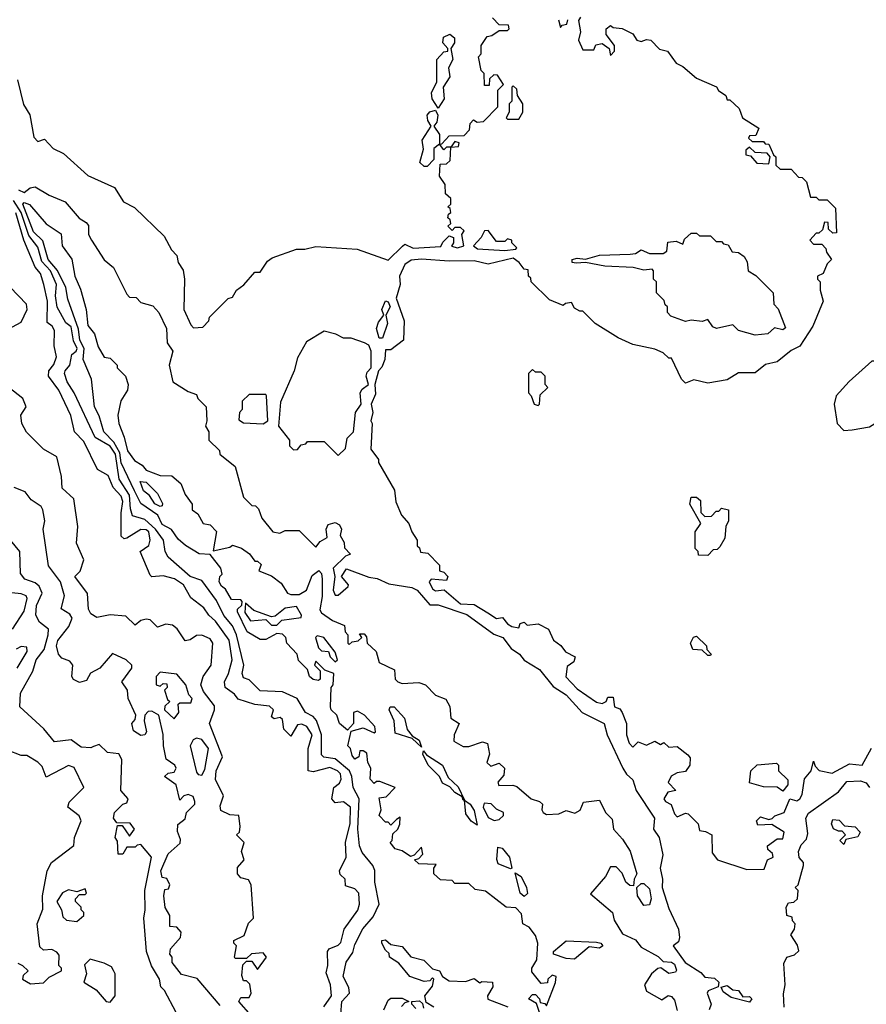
# Model space of a CAD drawing. Extents: x 2668140 to 2765664, y 823621 to 955240.
# Tile 193 of 256: x 2677489 to 2680535, y 901535 to 905078. Entities that reach past the tile are written whole.
import ezdxf

# ---------------------------------------------------------------- set-up
doc = ezdxf.new("R2010")
doc.units = 0

msp = doc.modelspace()

# ---------------------------------------------------------------- linework, layer by layer
at = {"layer": '0CON02XD'}
for points in [[(2679507.5, 905087.5), (2679500, 905075), (2679507.5, 905035), (2679500, 905005), (2679515, 904970), (2679555, 904970), (2679561.7, 904988.3), (2679585, 904992.5), (2679610, 904975), (2679615, 904950), (2679630, 904965), (2679630, 904985), (2679600, 905025), (2679600, 905045), (2679615, 905057.5), (2679625, 905050), (2679657, 905047), (2679695, 905027.5), (2679710, 905005), (2679725, 905000), (2679745, 905007.5), (2679760, 905005), (2679791.7, 904971.7), (2679820, 904965), (2679851.7, 904921.7), (2679875, 904910), (2679925, 904867.5), (2679996.4, 904836.4), (2680003.6, 904823.6), (2680030, 904805), (2680035, 904790), (2680045, 904790), (2680078.3, 904758.3), (2680090, 904725), (2680148.3, 904688.3), (2680138.3, 904661.7), (2680115, 904660), (2680111.7, 904651.7), (2680125, 904640), (2680165, 904640), (2680171.7, 904631.7), (2680185, 904630), (2680201.7, 904591.7), (2680210, 904585), (2680210, 904555), (2680225, 904540), (2680265, 904540), (2680291.7, 904511.7), (2680305, 904510), (2680320, 904495), (2680335, 904440), (2680355, 904440), (2680365, 904430), (2680395, 904430), (2680425, 904400), (2680428.3, 904311.7), (2680415, 904310), (2680400, 904325), (2680398.3, 904348.3), (2680385, 904350), (2680378.3, 904321.7), (2680365, 904310), (2680355, 904310), (2680332.5, 904285), (2680345, 904270), (2680375, 904270), (2680390, 904255), (2680391.7, 904241.7), (2680410, 904215), (2680395, 904200), (2680380, 904165), (2680360, 904155), (2680360, 904145), (2680370, 904135), (2680370, 904105), (2680380, 904065), (2680342.5, 903975), (2680296.1, 903903.9), (2680265, 903887.5), (2680215, 903847.5), (2680173, 903837), (2680135, 903807.5), (2680075, 903807.5), (2680035, 903782.5), (2679965, 903770), (2679915, 903782.5), (2679885, 903770), (2679870, 903785), (2679835, 903860), (2679825, 903860), (2679805, 903880), (2679775, 903892.5), (2679695, 903910), (2679643, 903933), (2679560, 903985), (2679515, 904030), (2679505, 904030), (2679485, 904040), (2679475, 904060), (2679453, 904057), (2679445, 904050), (2679395, 904070), (2679330, 904135), (2679328.3, 904148.3), (2679320, 904155), (2679318.3, 904178.3), (2679305, 904180), (2679286.7, 904205), (2679265, 904220), (2679175, 904198), (2679125, 904210), (2679035, 904209.2), (2678935, 904216.9), (2678897.4, 904212.6), (2678875, 904197.5), (2678855.8, 904155), (2678858, 904125), (2678843.9, 904076.1), (2678872.5, 903995), (2678870, 903925), (2678825, 903890), (2678805, 903890), (2678803.3, 903855), (2678792.5, 903827.5), (2678780, 903815), (2678767.5, 903765), (2678769.3, 903730.7), (2678753.8, 903695), (2678760, 903665), (2678752.5, 903635), (2678757.5, 903625), (2678753, 903533), (2678780, 903495), (2678780, 903485), (2678837.5, 903385), (2678843, 903343), (2678862.5, 903295), (2678890, 903265), (2678900, 903235), (2678920, 903205), (2678920, 903185), (2678928.3, 903178.3), (2678931.7, 903161.7), (2678958.3, 903158.3), (2679000, 903115), (2679000, 903095), (2679015, 903090), (2679030, 903075), (2679025, 903060), (2678970, 903065), (2678962.5, 903055), (2678975, 903030), (2678985, 903023.3), (2679017, 903027), (2679075, 902976.7), (2679125, 902973.3), (2679173.6, 902943.6), (2679205, 902923.3), (2679227, 902927), (2679244.1, 902904.1), (2679260, 902895), (2679285, 902890), (2679290, 902905), (2679305, 902910), (2679315, 902900), (2679355, 902903.8), (2679392.5, 902885), (2679410, 902845), (2679436.4, 902826.4), (2679453.6, 902803.6), (2679487.5, 902785), (2679483, 902767), (2679459.3, 902750.7), (2679453.9, 902713.9), (2679495, 902670), (2679565, 902622.5), (2679585, 902617.5), (2679600, 902625), (2679605, 902640), (2679625, 902640), (2679630, 902605), (2679648.3, 902598.3), (2679657.5, 902585), (2679672.5, 902545), (2679672.5, 902505), (2679682.5, 902475), (2679695, 902460), (2679715, 902480), (2679745, 902467.5), (2679775, 902482.5), (2679795, 902470), (2679807, 902477), (2679825, 902460), (2679855, 902462.5), (2679893, 902433), (2679901.7, 902421.7), (2679900, 902395), (2679885, 902372.5), (2679855, 902367.5), (2679833.6, 902356.4), (2679823, 902333), (2679850, 902305), (2679821.7, 902298.3), (2679807.5, 902275), (2679812.5, 902265), (2679833.8, 902253.8), (2679845, 902220), (2679855, 902210), (2679885, 902222.5), (2679895, 902220), (2679930, 902185), (2679935, 902160), (2679957, 902157), (2679980, 902145), (2679980.7, 902080.7), (2680000, 902055), (2680105, 902020), (2680168.3, 902021.7), (2680180, 902055), (2680200, 902065), (2680198.3, 902078.3), (2680181.7, 902091.7), (2680180, 902105), (2680215, 902130), (2680235, 902130), (2680240, 902155), (2680195, 902182.5), (2680145, 902180), (2680140, 902195), (2680155, 902210), (2680185, 902200), (2680196.7, 902203.3), (2680206.7, 902213.3), (2680240, 902225), (2680260, 902275), (2680285, 902267.5), (2680296.7, 902275), (2680305, 902290), (2680313.6, 902346.4), (2680337.5, 902375), (2680345, 902410), (2680351.7, 902391.7), (2680366.4, 902376.4), (2680413, 902367), (2680475, 902400), (2680520, 902395), (2680553.6, 902456.4)], [(2678866.8, 904263.2), (2678875, 904270), (2678905, 904256.7), (2679005, 904262.5), (2679011.7, 904278.3), (2679035, 904300), (2679050, 904295), (2679050, 904275), (2679043, 904263), (2679065, 904257.5), (2679087.5, 904265), (2679080, 904305), (2679088.3, 904318.3), (2679075, 904330), (2679055, 904330), (2679045, 904320), (2679030, 904335), (2679040, 904345), (2679038.3, 904358.3), (2679030, 904365), (2679031.7, 904378.3), (2679040, 904385), (2679038.3, 904398.3), (2679030, 904405), (2679040, 904415), (2679040, 904435), (2679021.7, 904451.7), (2679020, 904485), (2679000, 904515), (2679001.7, 904558.3), (2679025, 904560), (2679038.3, 904571.7), (2679040, 904620), (2679068.3, 904621.7), (2679070, 904635), (2679055, 904640), (2679040, 904620), (2679025, 904620), (2679015, 904610), (2679000, 904630), (2679008.3, 904631.7), (2679035, 904660), (2679088.3, 904661.7), (2679108.3, 904681.7), (2679110, 904705), (2679121.7, 904718.3), (2679135, 904710), (2679158.3, 904711.7), (2679210, 904765), (2679210, 904825), (2679230, 904845), (2679208.3, 904878.3), (2679195, 904880), (2679180, 904865), (2679178.3, 904841.7), (2679161.7, 904841.7), (2679160, 904885), (2679150, 904895), (2679140, 904945), (2679150, 904955), (2679150, 904985), (2679171.7, 905018.3), (2679188.3, 905021.7), (2679215, 905040), (2679245, 905040), (2679250, 905045), (2679248.3, 905058.3), (2679215, 905060), (2679190, 905085)], [(2679428.3, 905078.3), (2679435, 905050), (2679441.7, 905058.3), (2679458.3, 905061.7), (2679461.7, 905078.3)], [(2678995, 904760), (2678973.1, 904793.1), (2678970.8, 904815), (2678990, 904855), (2678990, 904935), (2679015, 904962.5), (2679030, 904965), (2679030, 904975), (2679011.2, 904995), (2679013.8, 905015), (2679036.7, 905026.7), (2679053.6, 905013.6), (2679053.3, 904995), (2679040, 904975), (2679047.5, 904935), (2679032.5, 904905), (2679037, 904873), (2679012.5, 904835), (2679017, 904793), (2678995, 904760)], [(2677481.7, 904861.7), (2677503, 904773), (2677526.4, 904736.4), (2677540, 904655), (2677555, 904640), (2677578.3, 904648.3), (2677610, 904615), (2677646.4, 904596.4), (2677735, 904517.5), (2677830, 904475), (2677862.3, 904422.3), (2677903, 904403), (2678009.3, 904299.3), (2678035, 904250), (2678055, 904230), (2678060, 904205), (2678077, 904177), (2678082.5, 904145), (2678080, 904035), (2678105, 903980), (2678115, 903970), (2678148.3, 903971.7), (2678170, 903995), (2678171.7, 904008.3), (2678240, 904075), (2678255, 904080), (2678270, 904105), (2678296.4, 904123.6), (2678335, 904170), (2678355, 904170), (2678380.7, 904209.3), (2678398.3, 904221.7), (2678485, 904252.5), (2678515, 904252.5), (2678555, 904262.5), (2678703, 904253), (2678815, 904212.5), (2678866.8, 904263.2)], [(2679285, 904720), (2679300, 904745), (2679300, 904775), (2679280, 904805), (2679278.3, 904828.3), (2679265, 904840), (2679260, 904835), (2679260, 904785), (2679250, 904775), (2679250, 904745), (2679240, 904725), (2679245, 904720), (2679285, 904720)], [(2678955, 904550), (2678945, 904550), (2678928.8, 904565), (2678942.3, 904612.3), (2678937.5, 904645), (2678970, 904695), (2678957.5, 904715), (2678955.8, 904735), (2678965, 904746.2), (2678985, 904752.5), (2678993.8, 904735), (2678990, 904710), (2678980, 904695), (2679000, 904665), (2679000, 904630), (2678980, 904615), (2678980, 904575), (2678955, 904550)], [(2680185, 904560), (2680190, 904585), (2680178.3, 904598.3), (2680135, 904600), (2680115, 904620), (2680101.7, 904608.3), (2680101.7, 904591.7), (2680118.3, 904588.3), (2680141.7, 904561.7), (2680185, 904560)], [(2677485, 904466), (2677505, 904456.7), (2677526.7, 904473.3), (2677545, 904476.7), (2677595, 904446.7), (2677653, 904423), (2677703.6, 904363.6), (2677728.3, 904348.3), (2677737.5, 904337.5), (2677737.5, 904305), (2677747.5, 904285), (2677793.6, 904213.6), (2677827, 904187), (2677875, 904090), (2677885, 904080), (2677908.3, 904078.3), (2677925, 904060), (2677968.3, 904048.3), (2677990, 904025), (2678017, 903967), (2678020, 903915), (2678040, 903885), (2678027.5, 903835), (2678040, 903775), (2678095, 903740), (2678125, 903730), (2678130, 903715), (2678160, 903685), (2678162.5, 903635), (2678157.5, 903615), (2678170, 903595), (2678170, 903565), (2678208.3, 903528.3), (2678210, 903515), (2678265, 903470), (2678295, 903360), (2678325, 903330), (2678338.3, 903328.3), (2678348.3, 903318.3), (2678360, 903285), (2678400, 903235), (2678425, 903230), (2678445, 903240), (2678495, 903240), (2678555, 903180), (2678570, 903200), (2678596.2, 903215), (2678591.9, 903245), (2678598.9, 903261.1), (2678625, 903268.8), (2678640, 903260), (2678647.5, 903245), (2678642.5, 903222.5), (2678657, 903197), (2678658.3, 903178.3), (2678680, 903155), (2678661.7, 903148.3), (2678616.7, 903105), (2678623.8, 903075), (2678616.7, 903025), (2678625, 903007.5), (2678635, 903007.5), (2678671.7, 903038.3), (2678672.5, 903045), (2678646.7, 903075), (2678665, 903102.5), (2678745, 903072.5), (2678775, 903067.5), (2678817.7, 903047.7), (2678900, 903035), (2678920, 903025), (2678965, 902972.5), (2678995, 902972.5), (2679098.3, 902938.3), (2679195, 902866.7), (2679227.5, 902855), (2679257.5, 902815), (2679287.5, 902795), (2679303.9, 902773.9), (2679359.7, 902739.7), (2679408.8, 902678.8), (2679455, 902648.8), (2679513.3, 902585), (2679592.5, 902545), (2679603.3, 902505), (2679660, 902385), (2679672.7, 902362.7), (2679695, 902342.5), (2679707.5, 902305), (2679773.3, 902205), (2679770, 902165), (2679790, 902135), (2679803, 902073), (2679793.3, 902025), (2679802.5, 901985), (2679801.2, 901955), (2679825, 901880), (2679860, 901805), (2679863.3, 901775), (2679860, 901760), (2679840, 901745), (2679883.3, 901685), (2679940, 901650), (2679955, 901633.1), (2679989.1, 901629.1), (2680004.4, 901615), (2680002.1, 901597.9), (2679966.7, 901583.3), (2679963.3, 901575), (2679977.5, 901535), (2679970, 901515)], [(2678645, 901500), (2678648.8, 901545), (2678676.2, 901575), (2678673.3, 901595), (2678653.8, 901635), (2678663.6, 901686.4), (2678688, 901722), (2678695, 901750), (2678723.9, 901806.1), (2678760.7, 901849.3), (2678783.3, 901895), (2678766.7, 901975), (2678767, 902017), (2678760, 902035), (2678721.7, 902081.7), (2678712.5, 902105), (2678706, 902165), (2678711.2, 902275), (2678688.8, 902315), (2678684.2, 902355), (2678675.6, 902375.6), (2678625, 902418.8), (2678584, 902424), (2678575, 902432.5), (2678575.8, 902505), (2678556.9, 902556.9), (2678545, 902571.2), (2678517.5, 902585), (2678487.5, 902635), (2678435, 902660), (2678355, 902663.3), (2678315, 902702.5), (2678295, 902710), (2678290, 902725), (2678296.2, 902755), (2678270, 902865), (2678255, 902896.7), (2678224.3, 902934.3), (2678197.8, 902987.8), (2678145, 903060), (2678102.5, 903075), (2678024.1, 903144.1), (2678013.3, 903165), (2678006.7, 903205), (2677977.5, 903245), (2677939.7, 903279.7), (2677895, 903292.5), (2677887.7, 903317.7), (2677885, 903366.7), (2677847.5, 903425), (2677833.8, 903515), (2677815, 903543.1), (2677761.2, 903575), (2677685.9, 903735.9), (2677660, 903775), (2677650, 903805), (2677652.5, 903815), (2677670, 903835), (2677676.4, 903873.6), (2677692.5, 903885), (2677695.7, 903895), (2677682.9, 903922.9), (2677675, 903972.5), (2677655, 903987.5), (2677624.3, 904044.3), (2677618, 904085), (2677622, 904125), (2677600, 904175), (2677568.7, 904208.7), (2677555, 904260), (2677522.3, 904302.3), (2677494.5, 904385), (2677467.6, 904427.6)], [(2679360, 901505), (2679348.3, 901538.3), (2679320, 901555), (2679335, 901570), (2679345, 901570), (2679360, 901555), (2679361.7, 901541.7), (2679378.3, 901538.3), (2679385, 901530), (2679417, 901613), (2679420, 901635), (2679405, 901640), (2679390, 901625), (2679388.3, 901611.7), (2679365, 901610), (2679331.7, 901651.7), (2679332.5, 901665), (2679350, 901695), (2679353.8, 901755), (2679345, 901782.5), (2679323, 901813), (2679300, 901825), (2679295, 901860), (2679275, 901882.5), (2679240, 901885), (2679165, 901942.5), (2679128.3, 901948.3), (2679105, 901970), (2679055, 901970), (2679045, 901980), (2679003, 901983), (2678980, 902005), (2678980, 902025), (2678988.3, 902038.3), (2678925, 902040), (2678910, 902055), (2678925, 902060), (2678940, 902075), (2678935, 902100), (2678908.3, 902071.7), (2678895, 902067.5), (2678865, 902087.5), (2678840, 902095), (2678822.5, 902117.5), (2678830, 902125), (2678831.7, 902148.3), (2678850, 902165), (2678857, 902183), (2678858.3, 902208.3), (2678845, 902200), (2678825, 902180), (2678815, 902190), (2678805, 902190), (2678782.5, 902215), (2678790, 902235), (2678782.5, 902277.5), (2678808.3, 902281.7), (2678840, 902315), (2678785, 902336.7), (2678773, 902337), (2678765, 902330), (2678750, 902345), (2678752.5, 902385), (2678742.5, 902405), (2678738.3, 902438.3), (2678725, 902447.5), (2678713, 902447), (2678710, 902425), (2678695, 902417.5), (2678685, 902430), (2678680, 902455), (2678670, 902465), (2678681.7, 902518.3), (2678725, 902530), (2678765, 902512.5), (2678770, 902515), (2678767.5, 902535), (2678730, 902575), (2678705, 902590), (2678690, 902585), (2678690, 902545), (2678668.3, 902521.7), (2678640, 902545), (2678630, 902575), (2678610, 902595), (2678607.5, 902605), (2678610, 902675), (2678617.5, 902685), (2678620, 902725), (2678587, 902737), (2678555, 902770), (2678550, 902755), (2678570, 902735), (2678570, 902705), (2678565, 902700), (2678545, 902703.3), (2678532.5, 902715), (2678525, 902740), (2678492.5, 902772.5), (2678487.5, 902795), (2678450, 902835), (2678447.5, 902855), (2678435, 902867.5), (2678415, 902870), (2678375, 902847.5), (2678355, 902847.5), (2678307.5, 902875), (2678273, 902947), (2678272.5, 902957.5), (2678288.3, 902971.7), (2678290, 902985), (2678285, 902990), (2678251.7, 902991.7), (2678229.3, 903029.3), (2678215, 903040), (2678207.5, 903055), (2678210, 903075), (2678217.5, 903082.5), (2678213.3, 903105), (2678175, 903153.3), (2678135, 903155.6), (2678085.8, 903185.8), (2678059.4, 903209.4), (2678035, 903244.2), (2678002.2, 903262.2), (2677986.7, 903295), (2677925, 903336.7), (2677902.7, 903382.7), (2677855, 903483.8), (2677849.8, 903519.8), (2677827.7, 903557.7), (2677792, 903595), (2677775, 903652.5), (2677758, 903685), (2677748, 903785), (2677718, 903855), (2677721.1, 903895), (2677705.6, 903925), (2677701.5, 903965), (2677663, 904073), (2677655.6, 904115), (2677625.4, 904175.4), (2677591.9, 904215), (2677572.4, 904282.4), (2677539.4, 904315), (2677501.2, 904415), (2677505, 904420), (2677525, 904413.3), (2677585, 904343.3), (2677638.3, 904308.3), (2677642.5, 904265), (2677677, 904217), (2677688, 904155), (2677708.3, 904108.3), (2677728.1, 904035), (2677735, 903977.5), (2677758.3, 903948.3), (2677771.2, 903901.2), (2677793.3, 903863.3), (2677815, 903860), (2677840, 903835), (2677840, 903825), (2677870, 903795), (2677880, 903765), (2677877.5, 903745), (2677853, 903707), (2677842, 903655), (2677846, 903625), (2677865.8, 903575.8), (2677876.9, 903526.9), (2677902.4, 903492.4), (2677930, 903475), (2677945, 903457.5), (2677995, 903437.5), (2678037, 903437), (2678069.3, 903409.3), (2678085, 903370), (2678110, 903335), (2678110, 903315), (2678130, 903300), (2678150, 903265), (2678175, 903260), (2678197, 903237), (2678185, 903167.5), (2678245, 903180), (2678255, 903187.5), (2678287, 903177), (2678316.7, 903156.7), (2678335, 903130), (2678345, 903130), (2678358.3, 903118.3), (2678350, 903095), (2678395, 903076.7), (2678430, 903050), (2678452.5, 903015), (2678465, 903010), (2678495, 903009.2), (2678521.2, 903025), (2678541.7, 903078.3), (2678566, 903096), (2678575.8, 903085.8), (2678578, 903065), (2678577.3, 903002.7), (2678568.8, 902955), (2678575, 902943.8), (2678615, 902916.7), (2678658.3, 902898.3), (2678660, 902875), (2678670, 902865), (2678670, 902835), (2678675, 902830), (2678685, 902840), (2678707, 902843), (2678720, 902855), (2678711.7, 902868.3), (2678728.3, 902868.3), (2678737, 902857), (2678740, 902835), (2678772.5, 902805), (2678782.5, 902765), (2678838.3, 902738.3), (2678840, 902705), (2678850, 902695), (2678865, 902690), (2678925, 902692.5), (2678950, 902685), (2678985, 902647.5), (2679023, 902633), (2679036.7, 902606.7), (2679040, 902565), (2679070, 902545), (2679052.5, 902505), (2679051.7, 902481.7), (2679085, 902462.5), (2679105, 902462.5), (2679155, 902480), (2679173, 902473), (2679180, 902435), (2679170, 902405), (2679185, 902392.5), (2679215, 902402.5), (2679233.3, 902385), (2679230.7, 902359.3), (2679210, 902335), (2679213, 902323), (2679263.6, 902323.6), (2679278.3, 902318.3), (2679330, 902275), (2679360, 902265), (2679370, 902255), (2679367.5, 902235), (2679372.5, 902225), (2679385, 902217.5), (2679429.3, 902220.7), (2679455, 902232.5), (2679487, 902223), (2679506.1, 902233.9), (2679517.5, 902262.5), (2679575, 902270), (2679596.7, 902225), (2679620.7, 902200.7), (2679626.2, 902165), (2679658.8, 902128.8), (2679686.1, 902086.1), (2679710, 902005), (2679700, 901985), (2679698.3, 901961.7), (2679685, 901962.5), (2679670, 901975), (2679657, 902007), (2679635, 902030), (2679615, 902030), (2679597.5, 901995), (2679543, 901933), (2679622.5, 901865), (2679628.3, 901838.3), (2679658.3, 901788.3), (2679705, 901766.7), (2679725, 901741.2), (2679786.6, 901706.6), (2679805, 901688.8), (2679835, 901687.1), (2679845, 901680), (2679852.5, 901657.5), (2679849.3, 901650.7), (2679825, 901645.8), (2679796.2, 901666.2), (2679785, 901663.3), (2679762.5, 901645), (2679737.5, 901605), (2679745, 901582.5), (2679799.3, 901550.7), (2679823, 901567), (2679835, 901562.5), (2679845, 901550), (2679855, 901512.5)], [(2678583.9, 901526.1), (2678611.2, 901565), (2678608, 901605), (2678591.7, 901648.3), (2678597.5, 901675), (2678596.7, 901725), (2678602.5, 901735), (2678635, 901747.5), (2678645, 901757.5), (2678656.7, 901805), (2678706.1, 901873.9), (2678712.5, 901895), (2678710, 901935), (2678695, 901950), (2678661.7, 901961.7), (2678660, 901985), (2678642.5, 902002.5), (2678640, 902015), (2678664.2, 902065), (2678661.2, 902118.8), (2678678.6, 902185), (2678680, 902245), (2678655, 902263.3), (2678625, 902260), (2678612.5, 902275), (2678620, 902315), (2678639.5, 902330.5), (2678646.2, 902345), (2678643.3, 902365), (2678633.3, 902375), (2678605, 902387.5), (2678545, 902371.2), (2678527.5, 902375), (2678526.7, 902455), (2678541.2, 902505), (2678522.5, 902535), (2678505, 902543.3), (2678489.3, 902540.7), (2678465, 902500), (2678440, 902525), (2678435, 902560), (2678427, 902567), (2678405, 902562.5), (2678395, 902570), (2678402.5, 902595), (2678388.3, 902608.3), (2678335, 902614), (2678275, 902633.3), (2678261.7, 902651.7), (2678228.8, 902675), (2678226.2, 902695), (2678241.2, 902725), (2678254, 902775), (2678242.5, 902845), (2678194.3, 902914.3), (2678170, 902935), (2678151.7, 902961.7), (2678105, 902997.5), (2678078.8, 903045), (2678046.4, 903066.4), (2678005, 903077.5), (2677965, 903073.8), (2677959.3, 903079.3), (2677922.5, 903165), (2677953.8, 903186.2), (2677959.2, 903205), (2677953.8, 903235), (2677945, 903242), (2677925, 903244), (2677875, 903212.5), (2677865, 903210), (2677855, 903220), (2677854, 903304), (2677860.8, 903345), (2677854.2, 903364.2), (2677826, 903395), (2677807.7, 903437.7), (2677769.5, 903459.5), (2677720.5, 903560.5), (2677686.7, 903595), (2677673.6, 903653.6), (2677630, 903745), (2677593.3, 903795), (2677593.8, 903815), (2677612.7, 903837.3), (2677622, 903865), (2677613.3, 903905), (2677615, 903960), (2677606.7, 903975), (2677588.3, 903988.3), (2677589.2, 904065), (2677576, 904125), (2677563.8, 904165), (2677545, 904187.5), (2677504.5, 904284.5), (2677475, 904383.8)], [(2679235, 904247.5), (2679275, 904252.5), (2679277.5, 904257.5), (2679260, 904275), (2679260, 904285), (2679245, 904290), (2679235, 904280), (2679205, 904280), (2679175, 904320), (2679161.7, 904318.3), (2679150, 904295), (2679122.5, 904265), (2679136.4, 904253.6), (2679235, 904247.5)], [(2680135, 903942.5), (2680075, 903960), (2680055, 903980), (2679997, 903967), (2679983.6, 903973.6), (2679965, 904000), (2679945, 903992.5), (2679905, 903997.5), (2679885, 903992.5), (2679831.7, 904011.7), (2679820, 904025), (2679820, 904045), (2679811.7, 904051.7), (2679808.3, 904068.3), (2679780, 904095), (2679780, 904135), (2679770, 904145), (2679770, 904175), (2679765, 904180), (2679735, 904177.5), (2679697, 904187), (2679595, 904191.9), (2679525, 904204), (2679491.7, 904201.7), (2679477.5, 904205), (2679476.7, 904215), (2679495, 904220), (2679525, 904216), (2679575, 904230.8), (2679685.7, 904234.3), (2679705, 904237.5), (2679725, 904250), (2679755, 904237.5), (2679805, 904237.5), (2679817.5, 904245), (2679821.7, 904278.3), (2679851.7, 904281.7), (2679875, 904270), (2679881.7, 904288.3), (2679905, 904310), (2679925, 904310), (2679935, 904300), (2679975, 904300), (2679995, 904280), (2680015, 904280), (2680021.7, 904271.7), (2680038.3, 904268.3), (2680053, 904243), (2680075, 904240), (2680096.4, 904226.4), (2680106.4, 904206.4), (2680110, 904175), (2680138.3, 904158.3), (2680200, 904095), (2680202.5, 904055), (2680218.3, 904038.3), (2680245, 903970), (2680235, 903962.5), (2680205, 903970), (2680181.7, 903948.3), (2680135, 903942.5)], [(2677447.5, 903965), (2677495, 903990), (2677516.7, 904035), (2677513.3, 904055), (2677425, 904147.5)], [(2678782.2, 903932.2), (2678773.2, 903966.8), (2678780, 903990), (2678800, 904015), (2678792, 904035), (2678805, 904066.7), (2678815, 904063.3), (2678822.5, 904045), (2678806.7, 904015), (2678812.5, 903985), (2678795, 903932.5), (2678782.2, 903932.2)], [(2678635, 903510), (2678661.2, 903535), (2678667.9, 903572.1), (2678690, 903595), (2678697.8, 903665), (2678718.1, 903695), (2678714.7, 903735.3), (2678721.5, 903748.5), (2678744, 903765), (2678736.2, 903795), (2678739.6, 903810.4), (2678754.3, 903825.7), (2678753.8, 903885), (2678745, 903907.5), (2678730, 903915), (2678681.7, 903931.7), (2678655, 903932.5), (2678627, 903947), (2678585, 903957.5), (2678520.7, 903919.3), (2678488.3, 903861.7), (2678477.5, 903815), (2678428.3, 903701.7), (2678420, 903615), (2678460, 903565), (2678460, 903545), (2678475, 903530), (2678488.3, 903531.7), (2678501.7, 903548.3), (2678518.3, 903551.7), (2678525, 903560), (2678585, 903560), (2678635, 903510)], [(2680455, 903600), (2680485, 903602.5), (2680547, 903613), (2680585, 903637.5), (2680616.1, 903643.9), (2680665, 903677.5), (2680702.5, 903715), (2680722.5, 903765), (2680717, 903823), (2680702.5, 903865), (2680675, 903902.5), (2680655, 903907.5), (2680635, 903900), (2680595, 903877.5), (2680565, 903850), (2680555, 903850), (2680473.6, 903776.4), (2680427.5, 903725), (2680420, 903695), (2680430, 903625), (2680455, 903600)], [(2679355, 903690), (2679360, 903695), (2679361.7, 903728.3), (2679390, 903755), (2679380, 903765), (2679380, 903795), (2679365, 903810), (2679345, 903810), (2679335, 903820), (2679320, 903805), (2679320, 903735), (2679330, 903725), (2679340, 903695), (2679355, 903690)], [(2678322.5, 901495), (2678277.5, 901545), (2678285, 901560), (2678315, 901560), (2678322.5, 901575), (2678317, 901607), (2678305, 901620), (2678295, 901620), (2678288.3, 901638.3), (2678292.5, 901677.5), (2678305, 901690), (2678325, 901690), (2678345, 901660), (2678377.5, 901705), (2678365, 901720), (2678323, 901717), (2678305, 901700), (2678265, 901700), (2678262.5, 901705), (2678270, 901745), (2678260, 901755), (2678260, 901765), (2678297.5, 901782.5), (2678313, 901827), (2678330, 901845), (2678322.5, 901965), (2678313, 901983), (2678285, 901990), (2678272.5, 902005), (2678273, 902027), (2678297.5, 902055), (2678287.5, 902085), (2678297, 902117), (2678270, 902145), (2678280, 902155), (2678282.5, 902175), (2678277.5, 902215), (2678245, 902216.7), (2678213, 902233), (2678210.7, 902249.3), (2678222.5, 902285), (2678193.9, 902343.9), (2678196.2, 902375), (2678218.8, 902425), (2678172, 902545), (2678190.8, 902595), (2678189.7, 902609.7), (2678150.3, 902660.3), (2678141.4, 902685), (2678149.2, 902715), (2678178.8, 902755), (2678183.8, 902835), (2678175, 902850), (2678145, 902863.3), (2678125, 902862.5), (2678103.3, 902846.7), (2678085, 902842.5), (2678055.8, 902885.8), (2678039.5, 902899.5), (2678015, 902903.3), (2677985, 902892.5), (2677958.3, 902918.3), (2677945, 902921.2), (2677925, 902916.7), (2677905, 902900), (2677871.7, 902931.7), (2677815, 902936.7), (2677767, 902927), (2677745, 902940), (2677737, 902957), (2677733.9, 903013.9), (2677687.5, 903075), (2677706.7, 903093.3), (2677720, 903135), (2677693.3, 903195), (2677698.8, 903255), (2677683.9, 903353.9), (2677642.3, 903392.3), (2677640, 903435), (2677622.5, 903505), (2677575, 903532.5), (2677513.6, 903593.6), (2677496.7, 903625), (2677493.3, 903655), (2677512.5, 903685), (2677501.2, 903715), (2677450, 903755)], [(2678365, 903623.8), (2678382.5, 903635), (2678377.5, 903725), (2678375, 903730), (2678315, 903730), (2678290, 903705), (2678290, 903675), (2678280, 903665), (2678278.3, 903638.3), (2678295, 903627.5), (2678365, 903623.8)], [(2677995, 903326.7), (2677975, 903336.2), (2677956.1, 903366.1), (2677935, 903383.3), (2677923.3, 903416.7), (2677945, 903413.8), (2677985, 903373.3), (2678003, 903337), (2678001.7, 903328.3), (2677995, 903326.7)], [(2678210.3, 901530.3), (2678127.7, 901627.7), (2678071.7, 901641.7), (2678037.5, 901685), (2678037.5, 901705), (2678030, 901715), (2678032.5, 901735), (2678067.5, 901775), (2678070, 901795), (2678055, 901812.5), (2678030, 901815), (2678030, 901855), (2678013, 901883), (2678007.5, 901925), (2678011.7, 901948.3), (2678025, 901950), (2678030, 901965), (2678018.3, 901988.3), (2678001.7, 901991.7), (2677997.5, 902015), (2678023.9, 902076.1), (2678066.7, 902115), (2678068.3, 902128.3), (2678057, 902157), (2678058.3, 902181.7), (2678085, 902202.5), (2678090, 902225), (2678120, 902255), (2678120, 902265), (2678113, 902283), (2678095, 902290), (2678080, 902285), (2678065, 902270), (2678052.5, 902325), (2678010, 902355), (2678023, 902367), (2678045, 902370), (2678052.5, 902385), (2678047.5, 902395), (2678016.7, 902416.7), (2678006.2, 902465), (2678006.1, 902506.1), (2677990, 902575), (2677965, 902590), (2677951.7, 902588.3), (2677940, 902575), (2677937.5, 902555), (2677946.2, 902515), (2677940, 902505), (2677925, 902502.5), (2677899.3, 902519.3), (2677892.5, 902545), (2677905, 902560), (2677907.5, 902575), (2677880, 902635), (2677877.5, 902665), (2677856.7, 902695), (2677892.5, 902745), (2677892.5, 902755), (2677872.5, 902775), (2677823, 902797), (2677777.5, 902745), (2677743.6, 902726.4), (2677729.3, 902700.7), (2677705, 902692.5), (2677683.3, 902703.3), (2677677.5, 902715), (2677680, 902755), (2677669.3, 902769.3), (2677640.8, 902780.8), (2677628.8, 902795), (2677621.2, 902825), (2677626.1, 902843.9), (2677665.8, 902894.2), (2677678, 902925), (2677669.2, 902939.2), (2677638.3, 902958.3), (2677650, 903005), (2677636.2, 903055), (2677593, 903113), (2677573.3, 903245), (2677580, 903275), (2677572.5, 903315), (2677566.4, 903326.4), (2677530.7, 903350.7), (2677509.3, 903379.3), (2677470, 903395)], [(2679965, 903150), (2679931.7, 903151.7), (2679930, 903165), (2679920, 903175), (2679920, 903235), (2679940, 903265), (2679900, 903335), (2679905, 903360), (2679925, 903360), (2679938.3, 903348.3), (2679940, 903305), (2679955, 903290), (2679978.3, 903291.7), (2679995, 903310), (2680005, 903310), (2680015, 903320), (2680040, 903315), (2680040, 903275), (2680030, 903255), (2680027, 903213), (2680008.3, 903181.7), (2679998.3, 903171.7), (2679985, 903170), (2679965, 903150)], [(2678052.5, 901505), (2678010, 901585), (2677997.5, 901597.5), (2677992.5, 901625), (2677963.1, 901673.1), (2677946.2, 901725), (2677936, 901845), (2677941.4, 901875), (2677940, 901945), (2677963.3, 902065), (2677925, 902110), (2677911.7, 902108.3), (2677905, 902100), (2677875, 902100), (2677860, 902075), (2677843.3, 902075), (2677841.7, 902121.7), (2677833.3, 902135), (2677841.7, 902178.3), (2677858.3, 902178.3), (2677885, 902140), (2677902.5, 902165), (2677887, 902187), (2677838.3, 902188.3), (2677826.7, 902205), (2677830, 902225), (2677860, 902255), (2677875, 902260), (2677880, 902275), (2677853.3, 902305), (2677856.4, 902416.4), (2677846.2, 902436.2), (2677805, 902441.2), (2677775, 902470), (2677755, 902462.5), (2677745, 902457.5), (2677710.7, 902460.7), (2677675, 902486.7), (2677615, 902480), (2677575.8, 902525.8), (2677490, 902605), (2677492.5, 902655), (2677536.2, 902733.8), (2677548.8, 902775), (2677577.7, 902812.3), (2677592, 902865), (2677593.3, 902885), (2677560.5, 902910.5), (2677548, 902935), (2677550.3, 902969.7), (2677570, 903015), (2677559.5, 903039.5), (2677545, 903051.2), (2677507.5, 903065), (2677492.5, 903085), (2677490, 903165), (2677433, 903233)], [(2677463.3, 902885), (2677505, 902950), (2677516.2, 902995), (2677512.5, 903005), (2677495, 903012.5), (2677415, 903020)], [(2678415, 902900), (2678433, 902917), (2678502.5, 902927.5), (2678503.8, 902935), (2678485, 902966), (2678445, 902960), (2678408.3, 902931.7), (2678395, 902930), (2678331.7, 902951.7), (2678301.7, 902978.3), (2678300, 902945), (2678320, 902915), (2678375, 902920), (2678395, 902900), (2678415, 902900)], [(2678625, 902767.5), (2678632.5, 902775), (2678625, 902802.5), (2678583.3, 902855), (2678559.3, 902860.7), (2678554, 902855), (2678565, 902817.5), (2678575, 902807.5), (2678600, 902805), (2678606.7, 902785), (2678625, 902767.5)], [(2679975, 902790), (2679965, 902790), (2679945, 902810), (2679911.7, 902811.7), (2679903.3, 902835), (2679913.6, 902856.4), (2679925, 902860), (2679960, 902825), (2679961.7, 902811.7), (2679977.5, 902795), (2679975, 902790)], [(2677480, 902745), (2677516.7, 902805), (2677515, 902820), (2677495, 902822.5), (2677477, 902813)], [(2678045, 902562.5), (2678062.5, 902585), (2678060, 902615), (2678065, 902620), (2678105, 902620), (2678110, 902635), (2678098.3, 902648.3), (2678087.5, 902685), (2678055, 902722.5), (2677995, 902730), (2677980, 902715), (2677980, 902685), (2677995, 902680), (2678005, 902690), (2678018.3, 902688.3), (2678020, 902675), (2678010, 902665), (2678021.7, 902631.7), (2678030, 902625), (2678011.7, 902608.3), (2678010, 902595), (2678045, 902562.5)], [(2678935, 902460), (2678901.7, 902491.7), (2678840.7, 902510.7), (2678836.2, 902555), (2678818.8, 902595), (2678822.5, 902605), (2678836.7, 902605), (2678873.3, 902565), (2678883.8, 902523.8), (2678901.2, 902501.2), (2678926.7, 902485), (2678935, 902460)], [(2678145, 902360), (2678155, 902380), (2678168.8, 902455), (2678145, 902487.5), (2678125, 902492.5), (2678113.6, 902486.4), (2678102.5, 902465), (2678125, 902370), (2678131.7, 902361.7), (2678145, 902360)], [(2677483, 901683), (2677500, 901675), (2677520, 901655), (2677501.7, 901638.3), (2677500, 901625), (2677528.3, 901608.3), (2677575, 901612.5), (2677595, 901632.5), (2677640, 901655), (2677640, 901665), (2677630, 901675), (2677631.7, 901711.7), (2677623, 901723), (2677605, 901732.5), (2677575, 901730), (2677561.7, 901741.7), (2677552, 901825), (2677573, 901877), (2677571.2, 901925), (2677588, 902015), (2677604.1, 902045.9), (2677683.6, 902106.4), (2677686.7, 902135), (2677710, 902195), (2677703, 902213), (2677662.5, 902245), (2677667, 902263), (2677720, 902315), (2677685, 902386.7), (2677665, 902393.8), (2677585, 902352.5), (2677570.7, 902390.7), (2677555, 902406.7), (2677515, 902430), (2677495, 902430), (2677445, 902450)], [(2679135, 902180), (2679114.3, 902194.3), (2679095, 902220), (2679090, 902270), (2679085, 902270), (2679081.7, 902281.7), (2679055, 902296.7), (2679037.5, 902317.5), (2679010.5, 902330.5), (2679000, 902355), (2678958.8, 902395), (2678940, 902435), (2678942.5, 902447.5), (2678953, 902433), (2679010, 902395), (2679030.8, 902350.8), (2679067.1, 902317.1), (2679090, 902270), (2679110, 902255), (2679125, 902232.5), (2679135, 902180)], [(2680235, 902302.5), (2680215, 902316.7), (2680165, 902317.5), (2680115, 902332.5), (2680120, 902375), (2680143, 902397), (2680212.5, 902402.5), (2680220, 902395), (2680220, 902375), (2680253, 902343), (2680252.5, 902325), (2680235, 902302.5)], [(2680240, 901525), (2680237, 901573), (2680243.3, 901605), (2680238.3, 901681.7), (2680250, 901705), (2680277, 901713), (2680293, 901727), (2680288.3, 901748.3), (2680263.3, 901785), (2680277.5, 901805), (2680280, 901825), (2680270, 901835), (2680268.3, 901848.3), (2680250, 901855), (2680247.5, 901885), (2680255, 901900), (2680275, 901902.5), (2680287.5, 901915), (2680290, 901945), (2680280, 901955), (2680290, 901965), (2680310, 902035), (2680310, 902045), (2680293.6, 902063.6), (2680292, 902085), (2680301.2, 902108.8), (2680320.7, 902129.3), (2680325, 902150), (2680317.5, 902205), (2680327, 902223), (2680435, 902300), (2680465, 902336.7), (2680515, 902338.8), (2680535, 902332.5), (2680547.5, 902315)], [(2679197, 902197), (2679215, 902200), (2679230, 902215), (2679230, 902225), (2679205, 902237.5), (2679186.2, 902256.2), (2679160.7, 902259.3), (2679156.7, 902245), (2679175, 902207.5), (2679197, 902197)], [(2680455, 902110), (2680440, 902125), (2680460, 902145), (2680448.3, 902158.3), (2680435, 902157.5), (2680417, 902167), (2680410, 902185), (2680415, 902200), (2680437.7, 902197.7), (2680457.5, 902177.5), (2680495, 902173.3), (2680513.3, 902155), (2680505, 902137.5), (2680461.7, 902128.3), (2680455, 902110)], [(2679255, 902022.5), (2679210.8, 902040.8), (2679206.1, 902056.1), (2679210, 902100), (2679225, 902096.7), (2679251.2, 902065), (2679260, 902025), (2679255, 902022.5)], [(2679305, 901923.3), (2679290, 901935), (2679271.7, 902008.3), (2679293.3, 901995), (2679313.3, 901955), (2679316.1, 901933.9), (2679305, 901923.3)], [(2679735, 901890), (2679712.5, 901925), (2679710, 901955), (2679725, 901970), (2679735, 901970), (2679755, 901950), (2679761.2, 901915), (2679755, 901893.3), (2679735, 901890)], [(2677695, 901832.5), (2677720, 901855), (2677720, 901865), (2677710, 901875), (2677710, 901885), (2677690, 901905), (2677690, 901915), (2677705, 901930), (2677725, 901930), (2677730, 901935), (2677725, 901950), (2677695, 901940), (2677665, 901947.5), (2677643.6, 901936.4), (2677622.5, 901905), (2677640, 901875), (2677645, 901850), (2677658.3, 901838.3), (2677695, 901832.5)], [(2678980, 901525), (2678951.7, 901541.7), (2678947.5, 901565), (2678975, 901600), (2678980, 901625), (2678975, 901630), (2678965, 901620), (2678945, 901617.5), (2678892.5, 901635), (2678853, 901683), (2678820, 901705), (2678818.3, 901718.3), (2678805, 901730), (2678792.5, 901755), (2678792.5, 901765), (2678805, 901767.5), (2678825, 901750), (2678865, 901742.5), (2678896.4, 901706.4), (2678943.6, 901693.6), (2678975, 901662.5), (2679000, 901655), (2679010, 901635), (2679035, 901620), (2679093, 901617), (2679125, 901627.5), (2679145, 901612.5), (2679152.5, 901617.5), (2679190, 901615), (2679191.7, 901598.3), (2679172.5, 901565), (2679173.6, 901553.6), (2679246.1, 901526.1)], [(2679485, 901697.5), (2679455, 901700), (2679410, 901715), (2679410, 901725), (2679455, 901763.3), (2679565, 901758.8), (2679580, 901755), (2679587.5, 901745), (2679575, 901737.5), (2679538.3, 901741.7), (2679485, 901697.5)], [(2677815, 901542.5), (2677832.5, 901565), (2677832.5, 901645), (2677827, 901657), (2677819.3, 901669.3), (2677793.6, 901683.6), (2677743, 901697), (2677723, 901677), (2677730, 901645), (2677720, 901615), (2677765, 901587.5), (2677800, 901545), (2677815, 901542.5)], [(2680115, 901542.2), (2680049.2, 901559.2), (2680020, 901580), (2680013.8, 901596.2), (2680035, 901603.1), (2680055, 901586.7), (2680075, 901584.4), (2680091.7, 901561.7), (2680115, 901562.5), (2680124, 901555), (2680115, 901542.2)], [(2678800, 901515), (2678815, 901550), (2678825, 901557.5), (2678865, 901557.5), (2678890, 901545), (2678875, 901540), (2678863, 901527)], [(2678915, 901520), (2678900, 901535), (2678900, 901545), (2678927.5, 901547.5), (2678938.3, 901538.3), (2678941.7, 901521.7)]]:
    msp.add_lwpolyline(points, dxfattribs=at)

doc.saveas('drawing.dxf')
